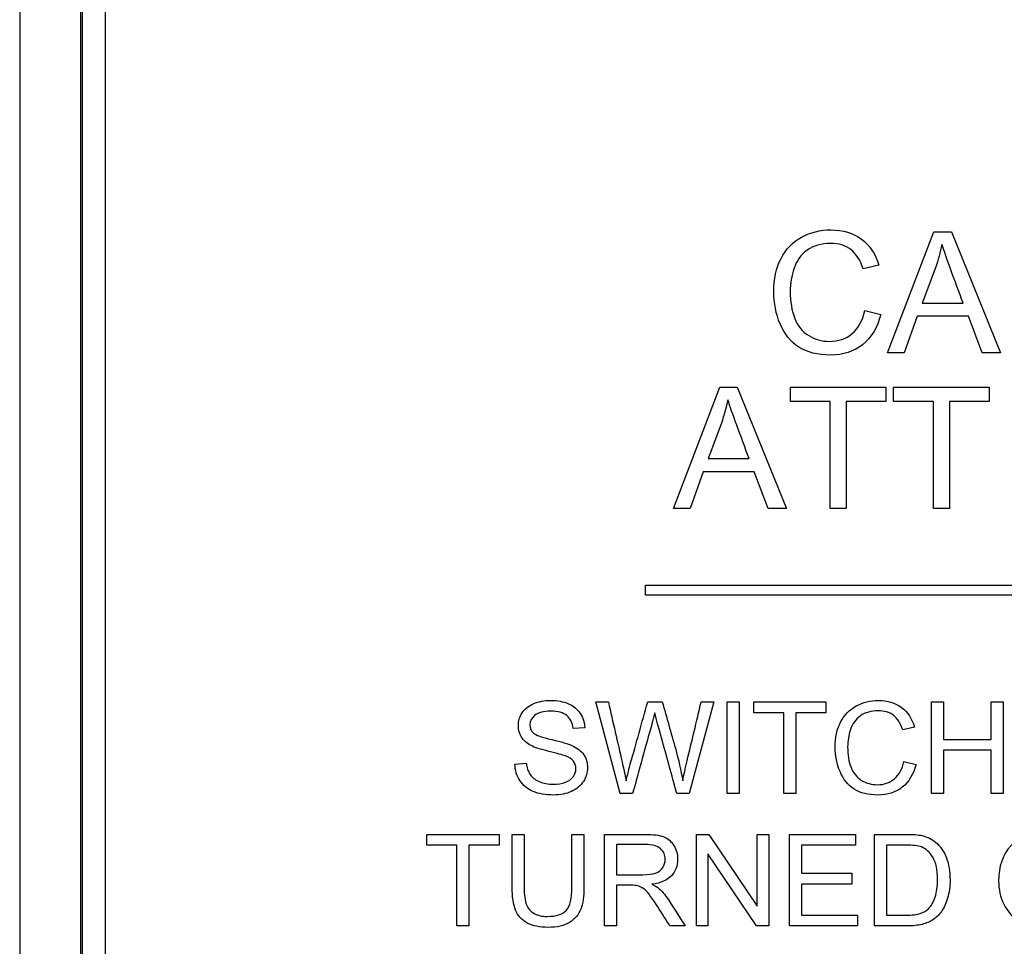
# Model space of a CAD drawing. Header units: inches. Extents: x 1 to 240, y -1 to 159.
# Tile 28 of 103: x 74.502 to 75.485, y 77.798 to 78.724. Entities that reach past the tile are written whole.
import ezdxf
from ezdxf.enums import TextEntityAlignment as Align
from ezdxf.lldxf.tags import DXFTag

# ---------------------------------------------------------------- set-up
doc = ezdxf.new("R2010")
doc.units = ezdxf.units.IN
doc.header["$MEASUREMENT"] = 0
for name, color, linetype in [('Default', 7, 'Continuous'), ('DV1_Default', 7, 'Continuous'), ('LAB20180', 7, 'Continuous')]:
    doc.layers.add(name, color=color, linetype=linetype)
doc.styles.add('SEACAD_Times_New_Roman', font='times.ttf')
tags = doc.linetypes.add('HIDDEN2', pattern=[0.1875, 0.125, -0.0625]).pattern_tags.tags
tags[6:7] = [DXFTag(74, 4), DXFTag(75, 0), DXFTag(340, '0'), DXFTag(46, 0.0), DXFTag(50, 0.0), DXFTag(44, 0.0), DXFTag(45, 0.0)]
tags[4:5] = [DXFTag(74, 4), DXFTag(75, 0), DXFTag(340, '0'), DXFTag(46, 0.0), DXFTag(50, 0.0), DXFTag(44, 0.0), DXFTag(45, 0.0)]
doc.dimstyles.new('HAMMOND_(STH_-_240x160)', dxfattribs={"dimtxt": 1, "dimasz": 1.25, "dimexe": 0.5, "dimexo": 0.5, "dimgap": 0.25, "dimtad": 0, "dimtih": 1, "dimtoh": 1, "dimzin": 0, "dimdsep": 46, "dimtxsty": 'SEACAD_Times_New_Roman', "dimblk1": '_SE_FILLED', "dimblk2": '_SE_FILLED', "dimsah": 1, "dimcen": 0.5, "dimadec": 0, "dimazin": 0, "dimtfac": 0.8, "dimtofl": 0, "dimtmove": 0, "dimatfit": 3, "dimfxl": 1, "dimtolj": 1, "dimtzin": 0, "dimarcsym": 0})

# ---------------------------------------------------------------- blocks, each defined once
blk = doc.blocks.new('SE')
at = {"layer": 'DV1_Default', "color": 7, "linetype": 'HIDDEN2'}
blk.add_line((74.56291, 75.11953), (74.56291, 97.13199), dxfattribs=at)
at = {"layer": 'LAB20180', "color": 7, "linetype": 'Continuous'}
for p, q in [((74.50179, 80.69399), (74.50179, 76.94399)), ((74.56429, 80.50603), (74.56429, 77.13196)), ((74.58729, 80.50603), (74.58729, 77.13196)), ((75.36853, 78.39101), (75.41468, 78.51198)), ((75.41468, 78.51198), (75.4324, 78.51198)), ((75.4324, 78.51198), (75.48145, 78.39101)), ((75.35983, 78.4788), (75.34413, 78.47509)), ((75.40325, 78.4407), (75.44416, 78.4407)), ((75.3459, 78.43337), (75.36177, 78.42935)), ((75.39833, 78.42765), (75.38537, 78.39101)), ((75.44932, 78.42765), (75.39833, 78.42765)), ((75.46325, 78.39101), (75.44932, 78.42765)), ((75.38537, 78.39101), (75.36853, 78.39101)), ((75.48145, 78.39101), (75.46325, 78.39101)), ((75.1547, 78.23581), (75.20093, 78.35686)), ((75.20093, 78.35686), (75.21856, 78.35686)), ((75.21856, 78.35686), (75.26761, 78.23581)), ((75.27156, 78.34268), (75.27156, 78.35686)), ((75.27156, 78.35686), (75.367, 78.35686)), ((75.367, 78.35686), (75.367, 78.34268)), ((75.37465, 78.34268), (75.37465, 78.35686)), ((75.37465, 78.35686), (75.47018, 78.35686)), ((75.47018, 78.35686), (75.47018, 78.34268)), ((75.31135, 78.34268), (75.27156, 78.34268)), ((75.31135, 78.23581), (75.31135, 78.34268)), ((75.367, 78.34268), (75.32721, 78.34268)), ((75.32721, 78.34268), (75.32721, 78.23581)), ((75.41444, 78.34268), (75.37465, 78.34268)), ((75.41444, 78.23581), (75.41444, 78.34268)), ((75.47018, 78.34268), (75.43039, 78.34268)), ((75.43039, 78.34268), (75.43039, 78.23581)), ((75.18941, 78.28558), (75.23032, 78.28558)), ((75.18458, 78.27245), (75.17153, 78.23581)), ((75.23548, 78.27245), (75.18458, 78.27245)), ((75.24941, 78.23581), (75.23548, 78.27245)), ((75.17153, 78.23581), (75.1547, 78.23581)), ((75.26761, 78.23581), (75.24941, 78.23581)), ((75.32721, 78.23581), (75.31135, 78.23581)), ((75.43039, 78.23581), (75.41444, 78.23581)), ((75.12679, 78.14899), (75.12679, 78.15899)), ((75.12679, 78.15899), (76.12679, 78.15899)), ((76.12679, 78.14899), (75.12679, 78.14899)), ((75.10148, 77.95105), (75.07732, 78.04247)), ((75.07732, 78.04247), (75.08973, 78.04247)), ((75.12905, 78.04247), (75.14366, 78.04247)), ((75.19497, 78.04247), (75.1705, 77.95105)), ((75.18249, 78.04247), (75.19497, 78.04247)), ((75.2083, 77.95105), (75.2083, 78.04247)), ((75.2083, 78.04247), (75.22035, 78.04247)), ((75.22035, 78.04247), (75.22035, 77.95105)), ((75.23489, 78.03176), (75.23489, 78.04247)), ((75.23489, 78.04247), (75.30708, 78.04247)), ((75.30708, 78.04247), (75.30708, 78.03176)), ((75.4125, 77.95105), (75.4125, 78.04247)), ((75.4125, 78.04247), (75.42449, 78.04247)), ((75.42449, 78.04247), (75.42449, 78.00492)), ((75.47214, 78.00492), (75.47214, 78.04247)), ((75.47214, 78.04247), (75.48419, 78.04247)), ((75.48419, 78.04247), (75.48419, 77.95105)), ((75.26496, 78.03176), (75.23489, 78.03176)), ((75.26496, 77.95105), (75.26496, 78.03176)), ((75.30708, 78.03176), (75.27701, 78.03176)), ((75.27701, 78.03176), (75.27701, 77.95105)), ((75.06618, 78.01673), (75.05455, 78.01588)), ((75.39551, 78.0174), (75.38371, 78.0146)), ((75.42449, 78.00492), (75.47214, 78.00492)), ((75.47214, 77.99421), (75.42449, 77.99421)), ((75.42449, 77.99421), (75.42449, 77.95105)), ((75.47214, 77.95105), (75.47214, 77.99421)), ((74.99637, 77.98045), (75.00775, 77.98149)), ((75.38498, 77.98307), (75.39704, 77.98003)), ((75.11402, 77.95105), (75.10148, 77.95105)), ((75.1705, 77.95105), (75.15814, 77.95105)), ((75.22035, 77.95105), (75.2083, 77.95105)), ((75.27701, 77.95105), (75.26496, 77.95105)), ((75.42449, 77.95105), (75.4125, 77.95105)), ((75.48419, 77.95105), (75.47214, 77.95105)), ((74.90839, 77.89954), (74.90839, 77.91025)), ((74.90839, 77.91025), (74.98057, 77.91025)), ((74.98057, 77.91025), (74.98057, 77.89954)), ((74.99366, 77.91025), (75.00565, 77.91025)), ((75.05337, 77.91025), (75.06536, 77.91025)), ((75.08599, 77.81877), (75.08599, 77.91025)), ((75.17765, 77.81877), (75.17765, 77.91025)), ((75.17765, 77.91025), (75.19007, 77.91025)), ((75.19007, 77.91025), (75.23839, 77.83837)), ((75.23839, 77.83837), (75.23839, 77.91025)), ((75.23839, 77.91025), (75.25002, 77.91025)), ((75.25002, 77.91025), (75.25002, 77.81877)), ((75.27059, 77.81877), (75.27059, 77.91025)), ((75.27059, 77.91025), (75.33651, 77.91025)), ((75.33651, 77.91025), (75.33651, 77.89954)), ((75.35544, 77.81877), (75.35544, 77.91025)), ((74.93845, 77.89954), (74.90839, 77.89954)), ((74.93845, 77.81877), (74.93845, 77.89954)), ((74.98057, 77.89954), (74.95051, 77.89954)), ((74.95051, 77.89954), (74.95051, 77.81877)), ((75.09798, 77.90014), (75.09798, 77.8699)), ((75.33651, 77.89954), (75.28264, 77.89954)), ((75.28264, 77.89954), (75.28264, 77.87142)), ((75.36743, 77.89954), (75.36743, 77.82954)), ((75.2376, 77.81877), (75.18922, 77.89071)), ((75.18922, 77.89071), (75.18922, 77.81877)), ((75.28264, 77.87142), (75.3331, 77.87142)), ((75.3331, 77.87142), (75.3331, 77.86064)), ((75.09798, 77.85937), (75.09798, 77.81877)), ((75.3331, 77.86064), (75.28264, 77.86064)), ((75.28264, 77.86064), (75.28264, 77.82954)), ((75.28264, 77.82954), (75.3387, 77.82954)), ((75.3387, 77.82954), (75.3387, 77.81877)), ((74.95051, 77.81877), (74.93845, 77.81877)), ((75.09798, 77.81877), (75.08599, 77.81877)), ((75.16633, 77.81877), (75.15124, 77.81877)), ((75.18922, 77.81877), (75.17765, 77.81877)), ((75.25002, 77.81877), (75.2376, 77.81877)), ((75.3387, 77.81877), (75.27059, 77.81877))]:
    blk.add_line(p, q, dxfattribs=at)
for points, knots in [([(75.36177, 78.42935), (75.35846, 78.41622), (75.35242, 78.40623), (75.33503, 78.39238), (75.32432, 78.38899), (75.2987, 78.38899), (75.28815, 78.39157), (75.27994, 78.39689), (75.27178, 78.40217), (75.2656, 78.40994), (75.26133, 78.42), (75.25709, 78.43), (75.25497, 78.44086), (75.25497, 78.46494), (75.25739, 78.47598), (75.26222, 78.48532), (75.26703, 78.49463), (75.27382, 78.50183), (75.28268, 78.50667), (75.29163, 78.51155), (75.30136, 78.51399), (75.32415, 78.51399), (75.3343, 78.51085), (75.34252, 78.50473), (75.35078, 78.49857), (75.35653, 78.48991), (75.35983, 78.4788)], [0, 0, 0, 0, 0.104376, 0.104376, 0.208752, 0.208752, 0.317142, 0.317142, 0.317142, 0.409738, 0.409738, 0.409738, 0.508627, 0.508627, 0.616505, 0.616505, 0.616505, 0.708763, 0.708763, 0.708763, 0.799096, 0.799096, 0.902432, 0.902432, 0.902432, 1, 1, 1, 1]), ([(75.34413, 78.47509), (75.34139, 78.48387), (75.33728, 78.49032), (75.33197, 78.49434), (75.3266, 78.49841), (75.31989, 78.50038), (75.30249, 78.50038), (75.29468, 78.49813), (75.28839, 78.4937), (75.28213, 78.48928), (75.27776, 78.48323), (75.27527, 78.47566), (75.27278, 78.46813), (75.2714, 78.46043), (75.2714, 78.44215), (75.27293, 78.43321), (75.27591, 78.42548), (75.27886, 78.41782), (75.28356, 78.41211), (75.28992, 78.40832), (75.29623, 78.40457), (75.30313, 78.40261), (75.3194, 78.40261), (75.32705, 78.40518), (75.33946, 78.41549), (75.34364, 78.42322), (75.3459, 78.43337)], [0, 0, 0, 0, 0.096945, 0.096945, 0.096945, 0.187413, 0.187413, 0.290421, 0.290421, 0.290421, 0.385578, 0.385578, 0.385578, 0.479008, 0.479008, 0.599806, 0.599806, 0.599806, 0.694434, 0.694434, 0.694434, 0.783273, 0.783273, 0.891636, 0.891636, 1, 1, 1, 1]), ([(75.42298, 78.4995), (75.42129, 78.4916), (75.41911, 78.48387), (75.41645, 78.47622), (75.41231, 78.46429), (75.40765, 78.45254), (75.40325, 78.4407)], [0, 0, 0, 0, 0.389606, 0.389606, 0.389606, 1, 1, 1, 1]), ([(75.44416, 78.4407), (75.44003, 78.45187), (75.43589, 78.46304), (75.43176, 78.47421), (75.42797, 78.48444), (75.42507, 78.49281), (75.42298, 78.4995)], [0, 0, 0, 0, 0.571633, 0.571633, 0.571633, 1, 1, 1, 1]), ([(75.20922, 78.34437), (75.20745, 78.33648), (75.20528, 78.32875), (75.20262, 78.32102), (75.19852, 78.3091), (75.19381, 78.29739), (75.18941, 78.28558)], [0, 0, 0, 0, 0.391024, 0.391024, 0.391024, 1, 1, 1, 1]), ([(75.23032, 78.28558), (75.22619, 78.29675), (75.22205, 78.30792), (75.21792, 78.31908), (75.21413, 78.32931), (75.21124, 78.33769), (75.20922, 78.34437)], [0, 0, 0, 0, 0.571862, 0.571862, 0.571862, 1, 1, 1, 1]), ([(75.00775, 77.98149), (75.0083, 77.97686), (75.00957, 77.97309), (75.01152, 77.97017), (75.0135, 77.9672), (75.01657, 77.96481), (75.02485, 77.96116), (75.02954, 77.96025), (75.03934, 77.96025), (75.04335, 77.96091), (75.05041, 77.96371), (75.05309, 77.9656), (75.0548, 77.96804), (75.05647, 77.97043), (75.05735, 77.97303), (75.05735, 77.97869), (75.0565, 77.98118), (75.05309, 77.98544), (75.05035, 77.98721), (75.04652, 77.98867), (75.04407, 77.9896), (75.03867, 77.9911), (75.03033, 77.99311), (75.02193, 77.99513), (75.01609, 77.99707), (75.01274, 77.99883), (75.00836, 78.00114), (75.00513, 78.00395), (75.00087, 78.01076), (74.99984, 78.01454), (74.99984, 78.02336), (75.00111, 78.02768), (75.00635, 78.03572), (75.01012, 78.03876), (75.01517, 78.04083), (75.02019, 78.04289), (75.02576, 78.04399), (75.03867, 78.04399), (75.04463, 78.0429), (75.04981, 78.04071), (75.05493, 78.03854), (75.05894, 78.03535), (75.06167, 78.03109), (75.06443, 78.0268), (75.06593, 78.02208), (75.06618, 78.01673)], [0, 0, 0, 0, 0.049734, 0.049734, 0.049734, 0.102625, 0.102625, 0.155515, 0.155515, 0.202805, 0.202805, 0.250096, 0.250096, 0.250096, 0.285885, 0.285885, 0.322453, 0.322453, 0.359021, 0.359021, 0.359021, 0.428383, 0.428383, 0.428383, 0.504928, 0.504928, 0.504928, 0.558431, 0.558431, 0.611934, 0.611934, 0.669259, 0.669259, 0.726583, 0.726583, 0.726583, 0.796348, 0.796348, 0.87302, 0.87302, 0.87302, 0.937083, 0.937083, 0.937083, 1, 1, 1, 1]), ([(75.08973, 78.04247), (75.09432, 78.02247), (75.0989, 78.00246), (75.10349, 77.98246), (75.10493, 77.97616), (75.10641, 77.96998), (75.1075, 77.96384)], [0, 0, 0, 0, 0.763655, 0.763655, 0.763655, 1, 1, 1, 1]), ([(75.1075, 77.96384), (75.10988, 77.97357), (75.11128, 77.97923), (75.1117, 77.9807), (75.11769, 78.00123), (75.12327, 78.02188), (75.12905, 78.04247)], [0, 0, 0, 0, 0.213081, 0.213081, 0.213081, 1, 1, 1, 1]), ([(75.14366, 78.04247), (75.148, 78.02703), (75.15234, 78.01159), (75.15668, 77.99616), (75.15992, 77.98464), (75.1624, 77.97388), (75.16399, 77.96384)], [0, 0, 0, 0, 0.59205, 0.59205, 0.59205, 1, 1, 1, 1]), ([(75.16399, 77.96384), (75.16514, 77.96956), (75.16666, 77.97619), (75.16843, 77.98374), (75.17301, 78.00334), (75.1778, 78.02289), (75.18249, 78.04247)], [0, 0, 0, 0, 0.252433, 0.252433, 0.252433, 1, 1, 1, 1]), ([(75.39704, 77.98003), (75.39448, 77.97011), (75.38991, 77.96256), (75.37677, 77.95209), (75.36873, 77.94953), (75.34938, 77.94953), (75.34135, 77.95148), (75.32905, 77.95951), (75.32436, 77.96536), (75.32114, 77.97297), (75.31793, 77.98052), (75.31627, 77.98873), (75.31627, 78.00693), (75.3181, 78.01527), (75.3254, 78.02939), (75.33057, 78.0348), (75.33727, 78.03846), (75.34399, 78.04212), (75.35139, 78.04399), (75.36855, 78.04399), (75.37628, 78.04162), (75.38249, 78.037), (75.38874, 78.03234), (75.39308, 78.0258), (75.39551, 78.0174)], [0, 0, 0, 0, 0.101114, 0.101114, 0.202228, 0.202228, 0.305918, 0.305918, 0.409608, 0.409608, 0.409608, 0.503661, 0.503661, 0.606265, 0.606265, 0.708868, 0.708868, 0.708868, 0.799519, 0.799519, 0.90253, 0.90253, 0.90253, 1, 1, 1, 1]), ([(75.05455, 78.01588), (75.05394, 78.0216), (75.05181, 78.02592), (75.04822, 78.02884), (75.04467, 78.03173), (75.03934, 78.03322), (75.03234, 78.03328), (75.0251, 78.03335), (75.01974, 78.03188), (75.01639, 78.0292), (75.01308, 78.02656), (75.0114, 78.0233), (75.0114, 78.01624), (75.01262, 78.01356), (75.01493, 78.01143), (75.01728, 78.00927), (75.02333, 78.00711), (75.03313, 78.00492), (75.04294, 78.00273), (75.04968, 78.00072), (75.05334, 77.99908), (75.0587, 77.99666), (75.06259, 77.99354), (75.06514, 77.98983), (75.06773, 77.98607), (75.06898, 77.98173), (75.06898, 77.97193), (75.06758, 77.96737), (75.06478, 77.96311), (75.06197, 77.95883), (75.05802, 77.9555), (75.05279, 77.95306), (75.04763, 77.95066), (75.04177, 77.94953), (75.02698, 77.94953), (75.0201, 77.95069), (75.0145, 77.95312), (75.00893, 77.95555), (75.00458, 77.95915), (75.00136, 77.96402), (74.99818, 77.96882), (74.99655, 77.9743), (74.99637, 77.98045)], [0, 0, 0, 0, 0.061068, 0.061068, 0.061068, 0.130319, 0.130319, 0.130319, 0.199417, 0.199417, 0.199417, 0.244343, 0.244343, 0.283473, 0.283473, 0.283473, 0.363727, 0.363727, 0.363727, 0.45053, 0.45053, 0.45053, 0.51313, 0.51313, 0.51313, 0.57114, 0.57114, 0.629875, 0.629875, 0.629875, 0.695194, 0.695194, 0.695194, 0.766392, 0.766392, 0.856886, 0.856886, 0.856886, 0.928274, 0.928274, 0.928274, 1, 1, 1, 1]), ([(75.13605, 78.03146), (75.13508, 78.02726), (75.13416, 78.02367), (75.13331, 78.02074), (75.12656, 77.99761), (75.12045, 77.97428), (75.11402, 77.95105)], [0, 0, 0, 0, 0.132638, 0.132638, 0.132638, 1, 1, 1, 1]), ([(75.15814, 77.95105), (75.15175, 77.97428), (75.14536, 77.99751), (75.13897, 78.02074), (75.13738, 78.02652), (75.13642, 78.03012), (75.13605, 78.03146)], [0, 0, 0, 0, 0.866838, 0.866838, 0.866838, 1, 1, 1, 1]), ([(75.38371, 78.0146), (75.38158, 78.02123), (75.37847, 78.0261), (75.37044, 78.03219), (75.36533, 78.03371), (75.35218, 78.03371), (75.34628, 78.032), (75.34159, 78.02866), (75.33683, 78.02526), (75.33355, 78.02074), (75.33161, 78.01502), (75.32968, 78.00937), (75.32875, 78.00352), (75.32875, 77.9897), (75.3299, 77.98295), (75.33215, 77.9771), (75.33439, 77.97131), (75.33794, 77.967), (75.34268, 77.96414), (75.34748, 77.96125), (75.35267, 77.95982), (75.36502, 77.95982), (75.37074, 77.96177), (75.37543, 77.96566), (75.38015, 77.96959), (75.38334, 77.9754), (75.38498, 77.98307)], [0, 0, 0, 0, 0.09187, 0.09187, 0.183741, 0.183741, 0.29031, 0.29031, 0.29031, 0.385621, 0.385621, 0.385621, 0.479058, 0.479058, 0.599864, 0.599864, 0.599864, 0.694259, 0.694259, 0.694259, 0.781957, 0.781957, 0.887765, 0.887765, 0.887765, 1, 1, 1, 1]), ([(75.06536, 77.91025), (75.06536, 77.89264), (75.06536, 77.87503), (75.06536, 77.85742), (75.06536, 77.84823), (75.06432, 77.84092), (75.06225, 77.83557), (75.06016, 77.83016), (75.05641, 77.82577), (75.05099, 77.82236), (75.04562, 77.81898), (75.03852, 77.81731), (75.02117, 77.81731), (75.01417, 77.81877), (75.00334, 77.82461), (74.99944, 77.82893), (74.99713, 77.83453), (74.99484, 77.84008), (74.99366, 77.84774), (74.99366, 77.85742), (74.99366, 77.87503), (74.99366, 77.89264), (74.99366, 77.91025)], [0, 0, 0, 0, 0.229428, 0.229428, 0.229428, 0.32578, 0.32578, 0.32578, 0.402509, 0.402509, 0.402509, 0.493583, 0.493583, 0.581516, 0.581516, 0.66945, 0.66945, 0.66945, 0.770579, 0.770579, 0.770579, 1, 1, 1, 1]), ([(75.06536, 77.91025), (75.06536, 77.89264), (75.06536, 77.87503), (75.06536, 77.85742), (75.06536, 77.84823), (75.06432, 77.84092), (75.06225, 77.83557), (75.06016, 77.83016), (75.05641, 77.82577), (75.05099, 77.82236), (75.04562, 77.81898), (75.03852, 77.81731), (75.02117, 77.81731), (75.01417, 77.81877), (75.00334, 77.82461), (74.99944, 77.82893), (74.99713, 77.83453), (74.99484, 77.84008), (74.99366, 77.84774), (74.99366, 77.85742), (74.99366, 77.87503), (74.99366, 77.89264), (74.99366, 77.91025)], [0, 0, 0, 0, 0.229428, 0.229428, 0.229428, 0.32578, 0.32578, 0.32578, 0.402509, 0.402509, 0.402509, 0.493583, 0.493583, 0.581516, 0.581516, 0.66945, 0.66945, 0.66945, 0.770579, 0.770579, 0.770579, 1, 1, 1, 1]), ([(75.00565, 77.91025), (75.00565, 77.89268), (75.00565, 77.87511), (75.00565, 77.85754), (75.00565, 77.84957), (75.00644, 77.84372), (75.0079, 77.83995), (75.00934, 77.83623), (75.01186, 77.83332), (75.01551, 77.83131), (75.01914, 77.82931), (75.02348, 77.8282), (75.02866, 77.82826), (75.03754, 77.82837), (75.04387, 77.83021), (75.04764, 77.83429), (75.05142, 77.83837), (75.05337, 77.84604), (75.05337, 77.85754), (75.05337, 77.87511), (75.05337, 77.89268), (75.05337, 77.91025)], [0, 0, 0, 0, 0.272314, 0.272314, 0.272314, 0.364387, 0.364387, 0.364387, 0.425162, 0.425162, 0.425162, 0.495669, 0.495669, 0.495669, 0.601425, 0.601425, 0.601425, 0.727745, 0.727745, 0.727745, 1, 1, 1, 1]), ([(75.00565, 77.91025), (75.00565, 77.89268), (75.00565, 77.87511), (75.00565, 77.85754), (75.00565, 77.84957), (75.00644, 77.84372), (75.0079, 77.83995), (75.00934, 77.83623), (75.01186, 77.83332), (75.01551, 77.83131), (75.01914, 77.82931), (75.02348, 77.8282), (75.02866, 77.82826), (75.03754, 77.82837), (75.04387, 77.83021), (75.04764, 77.83429), (75.05142, 77.83837), (75.05337, 77.84604), (75.05337, 77.85754), (75.05337, 77.87511), (75.05337, 77.89268), (75.05337, 77.91025)], [0, 0, 0, 0, 0.272314, 0.272314, 0.272314, 0.364387, 0.364387, 0.364387, 0.425162, 0.425162, 0.425162, 0.495669, 0.495669, 0.495669, 0.601425, 0.601425, 0.601425, 0.727745, 0.727745, 0.727745, 1, 1, 1, 1]), ([(75.08599, 77.91025), (75.09946, 77.91025), (75.11293, 77.91025), (75.1264, 77.91025), (75.13456, 77.91025), (75.14077, 77.90946), (75.14503, 77.90781), (75.14924, 77.90619), (75.15264, 77.90325), (75.15519, 77.89911), (75.15776, 77.89495), (75.15897, 77.89035), (75.15897, 77.87884), (75.1569, 77.87336), (75.1485, 77.86448), (75.14198, 77.86162), (75.13322, 77.86046)], [0, 0, 0, 0, 0.318057, 0.318057, 0.318057, 0.46663, 0.46663, 0.46663, 0.573882, 0.573882, 0.573882, 0.693773, 0.693773, 0.846886, 0.846886, 1, 1, 1, 1]), ([(75.35544, 77.91025), (75.36592, 77.91025), (75.37641, 77.91025), (75.3869, 77.91025), (75.39402, 77.91025), (75.39944, 77.90982), (75.40321, 77.90897), (75.40846, 77.90779), (75.41289, 77.90556), (75.4166, 77.9024), (75.4214, 77.89831), (75.425, 77.89308), (75.42744, 77.88675), (75.42986, 77.88045), (75.43103, 77.87318), (75.43103, 77.85809), (75.43018, 77.85188), (75.42859, 77.84652), (75.42701, 77.84115), (75.42488, 77.83672), (75.42233, 77.83319), (75.4198, 77.8297), (75.41703, 77.82693), (75.41399, 77.82492), (75.41099, 77.82294), (75.4037, 77.81986), (75.39396, 77.81877), (75.38842, 77.81877), (75.37743, 77.81877), (75.36643, 77.81877), (75.35544, 77.81877)], [0, 0, 0, 0, 0.150353, 0.150353, 0.150353, 0.228673, 0.228673, 0.228673, 0.300663, 0.300663, 0.300663, 0.392547, 0.392547, 0.392547, 0.49807, 0.49807, 0.587844, 0.587844, 0.587844, 0.658562, 0.658562, 0.658562, 0.715008, 0.715008, 0.715008, 0.778699, 0.842391, 0.842391, 0.842391, 1, 1, 1, 1]), ([(75.47954, 77.86332), (75.47954, 77.87842), (75.48362, 77.89028), (75.49171, 77.89887), (75.49983, 77.90748), (75.51033, 77.91177), (75.53158, 77.91177), (75.53918, 77.90976), (75.54594, 77.90568), (75.55267, 77.90162), (75.55787, 77.89607), (75.5614, 77.88888), (75.56495, 77.88165), (75.5667, 77.87349), (75.5667, 77.85511), (75.56481, 77.84683), (75.55738, 77.83222), (75.55209, 77.82668), (75.54527, 77.82291), (75.53841, 77.81911), (75.53103, 77.81731), (75.51453, 77.81731), (75.50687, 77.81932), (75.50011, 77.82352), (75.49338, 77.8277), (75.48824, 77.83332), (75.48477, 77.8405), (75.48129, 77.8477), (75.47954, 77.85529), (75.47954, 77.86332)], [0, 0, 0, 0, 0.133288, 0.133288, 0.133288, 0.256521, 0.256521, 0.337119, 0.337119, 0.337119, 0.417249, 0.417249, 0.417249, 0.502221, 0.502221, 0.588326, 0.588326, 0.674431, 0.674431, 0.674431, 0.752879, 0.752879, 0.837964, 0.837964, 0.837964, 0.918255, 0.918255, 0.918255, 1, 1, 1, 1]), ([(75.09798, 77.8699), (75.10664, 77.8699), (75.11531, 77.8699), (75.12397, 77.8699), (75.12951, 77.8699), (75.13383, 77.87044), (75.13699, 77.8716), (75.14009, 77.87273), (75.14247, 77.87458), (75.14411, 77.87708), (75.14574, 77.87954), (75.14649, 77.88231), (75.14649, 77.88962), (75.14497, 77.89321), (75.1418, 77.89595), (75.13864, 77.89868), (75.13371, 77.90014), (75.12689, 77.90014), (75.11725, 77.90014), (75.10762, 77.90014), (75.09798, 77.90014)], [0, 0, 0, 0, 0.228448, 0.228448, 0.228448, 0.344465, 0.344465, 0.344465, 0.424837, 0.424837, 0.424837, 0.49916, 0.49916, 0.606852, 0.606852, 0.606852, 0.745962, 0.745962, 0.745962, 1, 1, 1, 1]), ([(75.36743, 77.82954), (75.37396, 77.82954), (75.38049, 77.82954), (75.38702, 77.82954), (75.39305, 77.82954), (75.3978, 77.83009), (75.40121, 77.83119), (75.40469, 77.8323), (75.40741, 77.83392), (75.40942, 77.83593), (75.41231, 77.83882), (75.41453, 77.84269), (75.41618, 77.84756), (75.4178, 77.85235), (75.41855, 77.85827), (75.41855, 77.87476), (75.41697, 77.88213), (75.41387, 77.8873), (75.41077, 77.89246), (75.40687, 77.89588), (75.40236, 77.89765), (75.39915, 77.89891), (75.3939, 77.89954), (75.38666, 77.89954), (75.38025, 77.89954), (75.37384, 77.89954), (75.36743, 77.89954)], [0, 0, 0, 0, 0.131803, 0.131803, 0.131803, 0.228168, 0.228168, 0.228168, 0.292591, 0.292591, 0.292591, 0.383822, 0.383822, 0.383822, 0.499066, 0.499066, 0.657779, 0.657779, 0.657779, 0.763771, 0.763771, 0.763771, 0.870637, 0.870637, 0.870637, 1, 1, 1, 1]), ([(75.15124, 77.81877), (75.1472, 77.82512), (75.14316, 77.83147), (75.13912, 77.83782), (75.13563, 77.84332), (75.13267, 77.8475), (75.13042, 77.85042), (75.12815, 77.85337), (75.1261, 77.85535), (75.12245, 77.85766), (75.12062, 77.85845), (75.11873, 77.85894), (75.11742, 77.85928), (75.11514, 77.85937), (75.11204, 77.85937), (75.10735, 77.85937), (75.10267, 77.85937), (75.09798, 77.85937)], [0, 0, 0, 0, 0.307386, 0.307386, 0.307386, 0.515959, 0.515959, 0.515959, 0.616495, 0.616495, 0.717031, 0.717031, 0.717031, 0.808506, 0.808506, 0.808506, 1, 1, 1, 1]), ([(75.13322, 77.86046), (75.13638, 77.85888), (75.13882, 77.85736), (75.14052, 77.8559), (75.14418, 77.85276), (75.1474, 77.84853), (75.15051, 77.84372), (75.15585, 77.83545), (75.16106, 77.82709), (75.16633, 77.81877)], [0, 0, 0, 0, 0.159936, 0.159936, 0.159936, 0.452575, 0.452575, 0.452575, 1, 1, 1, 1])]:
    blk.add_open_spline(points, degree=3, knots=knots, dxfattribs=at)
blk = doc.blocks.new('DMBLK2888')
at = {"layer": 'Default', "linetype": 'Continuous'}
for points in [[(83.58475, 86.75664), (83.37642, 88.00664), (83.16808, 86.75664)], [(83.58475, 76.17899), (83.16808, 76.17899), (83.37642, 74.92899)]]:
    blk.add_hatch(color=7, dxfattribs=at).paths.add_polyline_path(points)
at = {"layer": 'Default', "color": 7, "linetype": 'Continuous'}
for p, q in [((78.59879, 88.00664), (83.87642, 88.00664)), ((83.37642, 88.00664), (83.37642, 82.31782)), ((83.37642, 80.96782), (83.37642, 74.92899)), ((75.74629, 74.92899), (83.87642, 74.92899))]:
    blk.add_line(p, q, dxfattribs=at)
at = {"layer": 'Default', "color": 7, "linetype": 'Continuous', "style": 'SEACAD_Times_New_Roman'}
blk.add_text('13.08', height=1, dxfattribs=at).set_placement((81.67026, 81.96782), align=Align.TOP_LEFT)
blk = doc.blocks.new('_SE_FILLED')
at = {"color": 0}
blk.add_line((0, 0), (-1, 0), dxfattribs=at)
blk.add_solid([(0, 0), (-1, -0.1665), (-1, 0.1665), (0, 0)], dxfattribs=at)

msp = doc.modelspace()

# ---------------------------------------------------------------- block references
at = {"layer": 'Default'}
msp.add_blockref('SE', (0, 0), dxfattribs=at)

# ---------------------------------------------------------------- dimensions: what is measured, and where the dimension line sits
at = {"layer": 'Default', "color": 7, "linetype": 'Continuous'}
dim = msp.add_linear_dim(base=(83.37642, 74.92899), p1=(78.09879, 88.00664), p2=(75.24629, 74.92899), angle=90, text='\\A1;<>', dimstyle='HAMMOND_(STH_-_240x160)', dxfattribs=at)
dim.commit()
dim.dimension.update_dxf_attribs({"geometry": 'DMBLK2888', "text_midpoint": (83.37642, 81.46782), "dimtype": 160})

doc.saveas('drawing.dxf')
